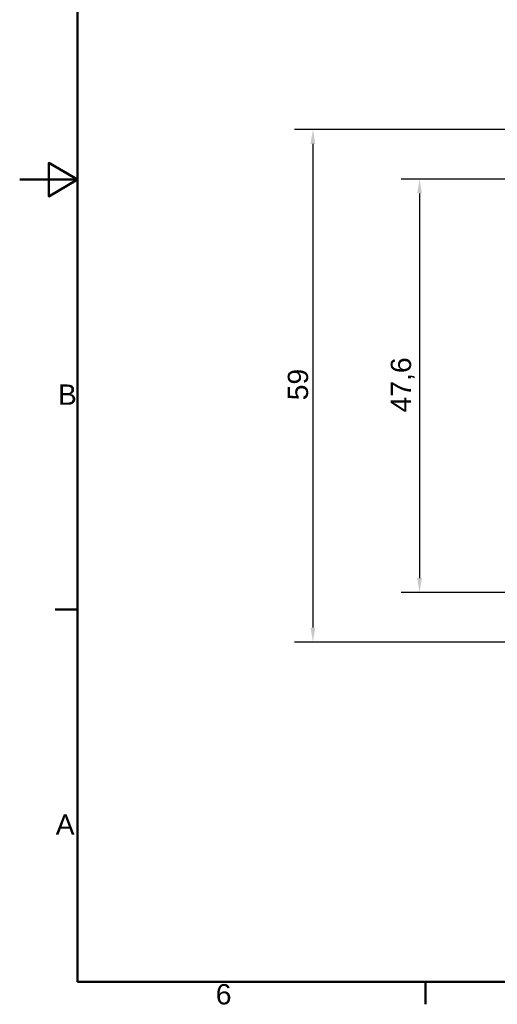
# Model space of a CAD drawing. Header units: millimetres. Extents: x 0 to 280, y 0 to 198.
# Tile 1 of 12: x 0 to 55, y 4 to 117. Entities that reach past the tile are written whole.
import ezdxf

# ---------------------------------------------------------------- set-up
doc = ezdxf.new("R2010")
doc.units = ezdxf.units.MM
doc.header["$LTSCALE"] = 0.666667
for name, color, linetype, lineweight in [('Cadre_0', 7, 'Continuous', 50), ('Cadre_2', 7, 'Continuous', 50), ('Cotes(celduc)', 7, 'Continuous', 25)]:
    doc.layers.add(name, color=color, linetype=linetype, lineweight=lineweight)
doc.styles.add('Cadre_1', font='arial.ttf')
doc.styles.add('Courant-CELDUC', font='arial.ttf')
doc.dimstyles.new('Celduc', dxfattribs={"dimscale": 0.666667, "dimtxt": 3.5, "dimasz": 2.5, "dimexe": 3.175, "dimexo": 0, "dimgap": 0.762, "dimtad": 1, "dimrnd": 1e-08, "dimtxsty": 'Courant-CELDUC', "dimcen": 0.09, "dimdle": 10, "dimclrd": 7, "dimclre": 7, "dimclrt": 7, "dimazin": 2, "dimtfac": 0.714286, "dimtdec": 3, "dimtmove": 0, "dimatfit": 3, "dimfxl": 1, "dimtolj": 1, "dimlwd": 25, "dimlwe": 25, "dimarcsym": 0})

# ---------------------------------------------------------------- blocks, each defined once
blk = doc.blocks.new('Cadres Cadre par défaut')
at = {"layer": 'Cadre_0'}
for p, q in [((10, 74.25), (6.1, 74.25)), ((70, 10), (70, 6.1))]:
    blk.add_line(p, q, dxfattribs=at)
at = {"layer": 'Cadre_0', "flags": 128}
for points in [[(10, 10), (10, 287), (410, 287), (410, 10), (10, 10)], [(0, 148.5), (10, 148.5), (5, 151.39), (5, 145.61), (10, 148.5)]]:
    blk.add_lwpolyline(points, dxfattribs=at)
at = {"layer": 'Cadre_2', "char_height": 3.5, "attachment_point": 7, "style": 'Cadre_1'}
for s, insert in [('B', (6.59, 109.63)), ('A', (6.21, 35.38)), ('6', (33.83, 6.04))]:
    blk.add_mtext(s, dxfattribs=dict(at, insert=insert))
blk = doc.blocks.new('*D4')
at = {"layer": 'Cotes(celduc)', "color": 7, "linetype": 'Continuous', "lineweight": 25, "transparency": 16777216}
for p, q in [((74.76, 99.07), (43.88, 99.07)), ((46, 97.41), (46, 53.14)), ((74.76, 51.47), (43.88, 51.47))]:
    blk.add_line(p, q, dxfattribs=at)
at = {"layer": 'Cotes(celduc)', "color": 7, "linetype": 'Continuous', "transparency": 16777216}
for points in [[(45.72, 97.41), (46.28, 97.41), (46, 99.07)], [(45.72, 53.14), (46.28, 53.14), (46, 51.47)]]:
    blk.add_solid(points, dxfattribs=at)
at = {"layer": 'Defpoints', "color": 0, "linetype": 'Continuous', "transparency": 16777216}
for p in [(74.76, 99.07), (46, 51.47), (74.76, 51.47)]:
    blk.add_point(p, dxfattribs=at)
at = {"layer": 'Cotes(celduc)', "color": 7, "linetype": 'Continuous', "lineweight": 25, "transparency": 16777216, "insert": (42.69, 72.2), "char_height": 2.333, "attachment_point": 1, "rotation": 90, "style": 'Courant-CELDUC'}
blk.add_mtext('\\A1;47,6', dxfattribs=at)
blk = doc.blocks.new('*D5')
at = {"layer": 'Cotes(celduc)', "color": 7, "linetype": 'Continuous', "lineweight": 25, "transparency": 16777216}
for p, q in [((56.4, 104.77), (31.62, 104.77)), ((33.73, 103.11), (33.73, 47.44)), ((56.4, 45.77), (31.62, 45.77))]:
    blk.add_line(p, q, dxfattribs=at)
at = {"layer": 'Cotes(celduc)', "color": 7, "linetype": 'Continuous', "transparency": 16777216}
for points in [[(33.45, 103.11), (34.01, 103.11), (33.73, 104.77)], [(33.45, 47.44), (34.01, 47.44), (33.73, 45.77)]]:
    blk.add_solid(points, dxfattribs=at)
at = {"layer": 'Defpoints', "color": 0, "linetype": 'Continuous', "transparency": 16777216}
for p in [(56.4, 104.77), (33.73, 45.77), (56.4, 45.77)]:
    blk.add_point(p, dxfattribs=at)
at = {"layer": 'Cotes(celduc)', "color": 7, "linetype": 'Continuous', "lineweight": 25, "transparency": 16777216, "insert": (30.84, 73.6), "char_height": 2.333, "attachment_point": 1, "rotation": 90, "style": 'Courant-CELDUC'}
blk.add_mtext('\\A1;59', dxfattribs=at)

msp = doc.modelspace()

# ---------------------------------------------------------------- block references
at = {"xscale": 0.6666666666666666, "yscale": 0.6666666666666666, "zscale": 0.6666666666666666}
msp.add_blockref('Cadres Cadre par défaut', (0, 0), dxfattribs=at)

# ---------------------------------------------------------------- dimensions: what is measured, and where the dimension line sits
at = {"layer": 'Cotes(celduc)', "color": 7, "linetype": 'Continuous', "lineweight": 25}
for base, p1, p2, picture, middle in [((33.733, 45.772), (56.399, 104.772), (56.399, 45.772), '*D5', (33.733, 75.272)), ((46, 51.472), (74.756, 99.072), (74.756, 51.472), '*D4', (46, 75.272))]:
    dim = msp.add_linear_dim(base=base, p1=p1, p2=p2, angle=90, dimstyle='Celduc', override={"dimgap": 0.762, "dimdec": 2, "dimtol": 0, "dimlim": 0, "dimtp": 0, "dimtm": 0, "dimtdec": 3, "dimtofl": 0, "dimatfit": 1}, dxfattribs=at)
    dim.commit()
    dim.dimension.update_dxf_attribs({"geometry": picture, "text_midpoint": middle, "dimtype": 160})

doc.saveas('drawing.dxf')
